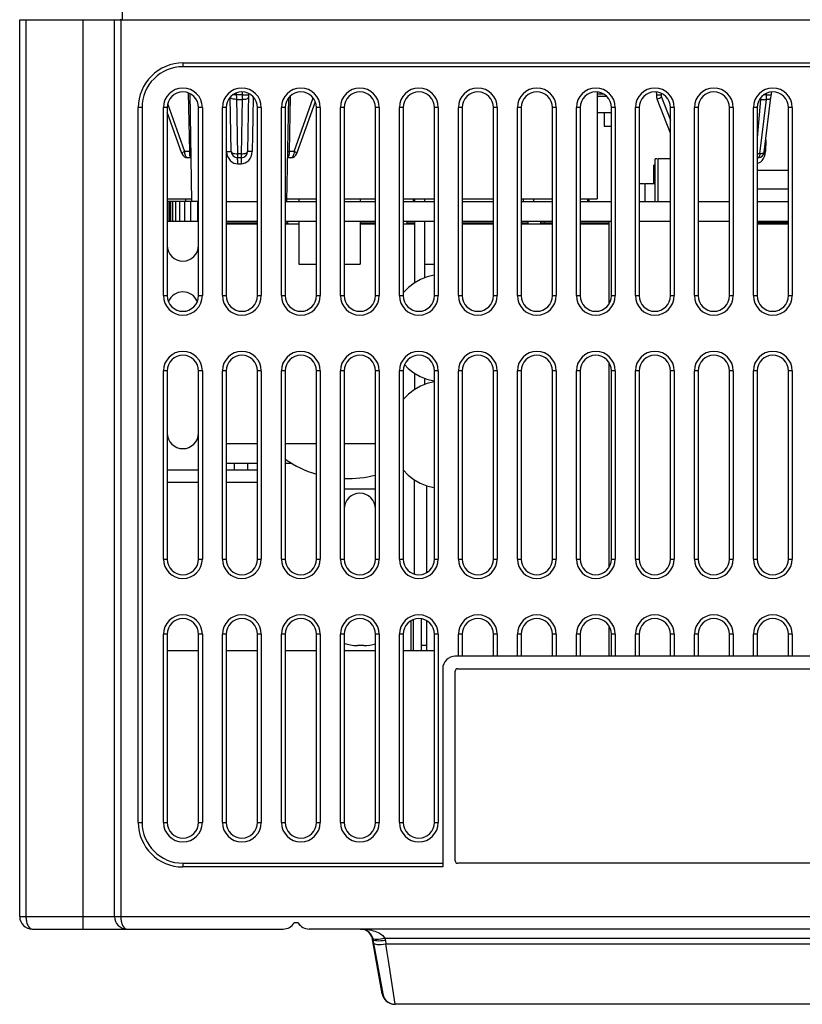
# Model space of a CAD drawing. Header units: millimetres. Extents: x 233 to 839, y 128 to 814.
# Tile 4 of 28: x 477 to 539, y 128 to 207. Entities that reach past the tile are written whole.
import ezdxf

# ---------------------------------------------------------------- set-up
doc = ezdxf.new("R2010")
doc.units = ezdxf.units.MM
doc.header["$LTSCALE"] = 65.395
doc.layers.get('0').update_dxf_attribs({"linetype": 'CONTINUOUS'})

msp = doc.modelspace()

# ---------------------------------------------------------------- linework, layer by layer
for p, q in [((485.295, 206.69), (485.294, 212.937)), ((477.116, 135.191), (477.116, 206.69)), ((477.116, 206.69), (597.116, 206.69)), ((477.616, 206.69), (477.616, 135.19)), ((482.166, 134.19), (482.166, 206.69)), ((484.666, 135.19), (484.666, 206.69)), ((485.212, 206.69), (485.115, 206.7)), ((485.166, 206.69), (485.166, 135.19)), ((490.116, 203.24), (490.116, 202.94)), ((490.116, 203.24), (584.116, 203.24)), ((584.116, 202.94), (490.116, 202.94)), ((490.659, 196.182), (490.565, 200.854)), ((490.837, 192.19), (490.687, 200.798)), ((493.969, 196.182), (493.894, 200.515)), ((494.37, 200.858), (494.373, 200.691)), ((494.373, 200.691), (494.376, 200.452)), ((494.869, 200.691), (494.373, 200.691)), ((494.376, 200.452), (494.455, 195.917)), ((494.377, 200.338), (494.865, 200.338)), ((494.786, 195.917), (494.866, 200.394)), ((494.866, 200.394), (494.869, 200.691)), ((494.869, 200.691), (494.874, 200.935)), ((495.353, 200.814), (495.272, 196.182)), ((495.341, 200.69), (495.351, 200.691)), ((498.401, 192.19), (498.546, 200.478)), ((498.668, 200.605), (498.579, 196.182)), ((498.979, 196.182), (500.497, 200.459)), ((523.112, 200.932), (523.112, 192.4)), ((523.112, 200.79), (523.597, 200.79)), ((523.894, 200.573), (523.112, 200.573)), ((527.836, 200.93), (527.841, 200.69)), ((528.966, 197.639), (527.91, 200.341)), ((528.209, 200.834), (528.212, 200.691)), ((528.247, 200.515), (528.966, 198.674)), ((536.13, 200.338), (535.866, 197.277)), ((536.13, 200.338), (536.052, 200.34)), ((536.078, 196.005), (536.601, 200.338)), ((536.13, 200.338), (536.601, 200.338)), ((536.624, 200.691), (536.375, 200.691)), ((536.439, 196.131), (536.963, 200.478)), ((536.622, 200.631), (536.627, 200.837)), ((536.972, 200.689), (536.977, 200.69)), ((536.982, 200.928), (536.977, 200.69)), ((486.566, 142.69), (486.566, 199.69)), ((486.866, 199.69), (486.566, 199.69)), ((486.866, 199.69), (486.866, 142.69)), ((488.566, 184.69), (488.566, 199.69)), ((488.866, 199.69), (488.566, 199.69)), ((488.866, 199.69), (488.866, 184.69)), ((488.904, 199.997), (490.258, 196.182)), ((491.366, 184.69), (491.366, 199.69)), ((491.666, 199.69), (491.366, 199.69)), ((491.666, 199.69), (491.666, 184.69)), ((493.266, 184.69), (493.266, 199.69)), ((493.566, 199.69), (493.266, 199.69)), ((493.566, 199.69), (493.566, 184.69)), ((496.066, 184.69), (496.066, 199.69)), ((496.366, 199.69), (496.066, 199.69)), ((496.366, 199.69), (496.366, 184.69)), ((497.966, 184.69), (497.966, 199.69)), ((498.266, 199.69), (497.966, 199.69)), ((498.266, 199.69), (498.266, 184.69)), ((499.201, 196.023), (500.669, 200.163)), ((500.766, 184.69), (500.766, 199.69)), ((501.066, 199.69), (500.766, 199.69)), ((501.066, 199.69), (501.066, 184.69)), ((502.666, 184.69), (502.666, 199.69)), ((502.966, 199.69), (502.666, 199.69)), ((502.966, 199.69), (502.966, 184.69)), ((505.466, 184.69), (505.466, 199.69)), ((505.766, 199.69), (505.466, 199.69)), ((505.766, 199.69), (505.766, 184.69)), ((507.366, 184.69), (507.366, 199.69)), ((507.666, 199.69), (507.366, 199.69)), ((507.666, 199.69), (507.666, 184.69)), ((510.166, 184.69), (510.166, 199.69)), ((510.466, 199.69), (510.166, 199.69)), ((510.466, 199.69), (510.466, 184.69)), ((512.066, 184.69), (512.066, 199.69)), ((512.366, 199.69), (512.066, 199.69)), ((512.366, 199.69), (512.366, 184.69)), ((514.866, 184.69), (514.866, 199.69)), ((515.166, 199.69), (514.866, 199.69)), ((515.166, 199.69), (515.166, 184.69)), ((516.766, 184.69), (516.766, 199.69)), ((517.066, 199.69), (516.766, 199.69)), ((517.066, 199.69), (517.066, 184.69)), ((519.566, 184.69), (519.566, 199.69)), ((519.866, 199.69), (519.566, 199.69)), ((519.866, 199.69), (519.866, 184.69)), ((521.466, 184.69), (521.466, 199.69)), ((521.766, 199.69), (521.466, 199.69)), ((521.766, 199.69), (521.766, 184.69)), ((524.266, 184.69), (524.266, 199.69)), ((524.566, 199.69), (524.266, 199.69)), ((524.566, 199.69), (524.566, 184.69)), ((526.166, 184.69), (526.166, 199.69)), ((526.466, 199.69), (526.166, 199.69)), ((526.466, 199.69), (526.466, 184.69)), ((528.966, 184.69), (528.966, 199.69)), ((529.266, 199.69), (528.966, 199.69)), ((529.266, 199.69), (529.266, 184.69)), ((530.866, 184.69), (530.866, 199.69)), ((531.166, 199.69), (530.866, 199.69)), ((531.166, 199.69), (531.166, 184.69)), ((533.666, 184.69), (533.666, 199.69)), ((533.966, 199.69), (533.666, 199.69)), ((533.966, 199.69), (533.966, 184.69)), ((535.566, 184.69), (535.566, 199.69)), ((535.866, 199.69), (535.566, 199.69)), ((535.866, 199.69), (535.866, 184.69)), ((538.366, 184.69), (538.366, 199.69)), ((538.666, 199.69), (538.366, 199.69)), ((538.666, 199.69), (538.666, 184.69)), ((490.037, 196.023), (488.866, 199.324)), ((523.112, 199.29), (523.671, 199.29)), ((523.671, 199.29), (523.67, 198.19)), ((523.671, 199.286), (524.266, 199.286)), ((523.67, 198.19), (524.266, 198.19)), ((536.558, 197.115), (536.54, 196.182)), ((490.262, 196.104), (490.258, 196.182)), ((490.659, 196.182), (490.258, 196.182)), ((490.792, 195.69), (490.508, 195.69)), ((490.768, 196.183), (490.659, 196.182)), ((490.662, 196.09), (490.659, 196.182)), ((493.601, 196.182), (493.626, 195.973)), ((493.77, 195.613), (493.884, 195.466)), ((494.787, 196.005), (494.454, 196.005)), ((494.472, 195.68), (494.469, 195.69)), ((494.772, 195.69), (494.469, 195.69)), ((495.358, 195.468), (495.472, 195.615)), ((495.639, 196.182), (495.451, 196.184)), ((495.615, 195.974), (495.639, 196.182)), ((498.729, 195.69), (498.446, 195.69)), ((498.484, 195.7), (498.462, 195.694)), ((498.471, 196.183), (498.579, 196.182)), ((498.979, 196.182), (498.579, 196.182)), ((527.748, 192.2), (527.748, 195.6)), ((527.906, 195.6), (527.748, 195.6)), ((527.984, 192.2), (527.984, 195.6)), ((528.966, 195.6), (527.984, 195.6)), ((536.078, 196.005), (535.866, 196.005)), ((535.943, 195.69), (535.866, 195.69)), ((536.54, 196.182), (536.446, 196.183)), ((536.517, 195.974), (536.54, 196.182)), ((494.486, 195.199), (494.754, 195.199)), ((527.649, 193.6), (527.649, 195.1)), ((527.748, 195.1), (527.649, 195.1)), ((535.866, 194.7), (538.366, 194.7)), ((526.895, 193.6), (526.466, 193.6)), ((526.949, 192.2), (526.949, 193.6)), ((527.749, 193.6), (526.949, 193.6)), ((535.866, 193.2), (538.366, 193.2)), ((488.866, 192.4), (490.834, 192.4)), ((490.357, 192.19), (490.361, 192.4)), ((498.405, 192.4), (500.766, 192.4)), ((499.363, 192.4), (499.363, 192.2)), ((502.966, 192.4), (505.466, 192.4)), ((504.252, 192.4), (504.252, 192.2)), ((507.666, 192.4), (510.166, 192.4)), ((508.494, 192.2), (508.494, 192.4)), ((508.605, 192.2), (508.605, 192.4)), ((509.361, 192.4), (509.361, 192.2)), ((512.366, 192.4), (514.866, 192.4)), ((517.066, 192.4), (519.566, 192.4)), ((517.265, 192.2), (517.265, 192.4)), ((518.065, 192.2), (518.065, 192.4)), ((521.766, 192.4), (523.112, 192.4)), ((522.388, 192.2), (522.388, 192.4)), ((522.485, 192.2), (522.485, 192.4)), ((491.366, 192.2), (488.866, 192.2)), ((488.935, 190.6), (488.935, 192.2)), ((489.082, 190.6), (489.082, 192.2)), ((489.12, 190.6), (489.12, 192.2)), ((489.157, 190.6), (489.157, 192.2)), ((489.304, 190.6), (489.304, 192.2)), ((489.545, 190.6), (489.545, 192.2)), ((489.874, 190.6), (489.874, 192.2)), ((490.283, 190.6), (490.283, 192.2)), ((490.762, 190.6), (490.762, 192.2)), ((491.299, 190.6), (491.299, 192.2)), ((493.566, 192.2), (496.066, 192.2)), ((498.266, 192.2), (500.766, 192.2)), ((502.966, 192.2), (505.466, 192.2)), ((507.666, 192.2), (510.166, 192.2)), ((512.366, 192.2), (514.866, 192.2)), ((517.066, 192.2), (519.566, 192.2)), ((521.766, 192.2), (524.266, 192.2)), ((526.466, 192.2), (528.966, 192.2)), ((531.166, 192.2), (533.666, 192.2)), ((535.866, 192.2), (538.366, 192.2)), ((489.12, 190.6), (488.866, 190.6)), ((491.366, 190.6), (489.123, 190.6)), ((496.066, 190.6), (493.566, 190.6)), ((493.566, 190.5), (496.066, 190.5)), ((496.066, 190.4), (493.566, 190.4)), ((500.766, 190.6), (498.266, 190.6)), ((498.266, 190.5), (498.48, 190.5)), ((499.363, 190.4), (498.266, 190.4)), ((498.48, 190.4), (498.48, 190.6)), ((499.363, 190.6), (499.363, 187.2)), ((505.466, 190.6), (502.966, 190.6)), ((504.252, 190.6), (504.252, 187.2)), ((504.252, 190.5), (505.466, 190.5)), ((505.466, 190.4), (504.252, 190.4)), ((510.166, 190.6), (507.666, 190.6)), ((508.605, 190.4), (507.666, 190.4)), ((507.98, 190.4), (507.98, 190.6)), ((507.98, 190.5), (508.605, 190.5)), ((508.605, 185.726), (508.605, 190.6)), ((509.361, 190.6), (509.361, 187.2)), ((514.866, 190.6), (512.366, 190.6)), ((512.366, 190.5), (514.866, 190.5)), ((514.866, 190.4), (512.366, 190.4)), ((519.566, 190.6), (517.066, 190.6)), ((517.066, 190.5), (517.637, 190.5)), ((519.566, 190.4), (517.066, 190.4)), ((517.637, 190.4), (517.637, 190.6)), ((518.637, 190.4), (518.637, 190.6)), ((518.637, 190.5), (519.566, 190.5)), ((518.926, 190.5), (518.926, 190.6)), ((524.266, 190.6), (521.766, 190.6)), ((521.766, 190.5), (524.068, 190.5)), ((524.067, 190.4), (521.766, 190.4)), ((524.068, 184.024), (524.068, 190.6)), ((528.966, 190.6), (526.466, 190.6)), ((533.666, 190.6), (531.166, 190.6)), ((538.366, 190.6), (535.866, 190.6)), ((538.366, 190.5), (535.866, 190.5)), ((538.366, 190.4), (535.866, 190.4)), ((537.176, 190.5), (537.176, 190.6)), ((537.976, 190.5), (537.976, 190.6)), ((499.364, 187.2), (500.766, 187.2)), ((502.966, 187.2), (504.252, 187.2)), ((509.361, 187.2), (510.166, 187.2)), ((509.393, 186.113), (509.393, 187.2)), ((488.566, 184.69), (488.866, 184.69)), ((491.366, 184.69), (491.666, 184.69)), ((493.266, 184.69), (493.566, 184.69)), ((496.066, 184.69), (496.366, 184.69)), ((497.966, 184.69), (498.266, 184.69)), ((500.766, 184.69), (501.066, 184.69)), ((502.666, 184.69), (502.966, 184.69)), ((505.466, 184.69), (505.766, 184.69)), ((507.366, 184.69), (507.666, 184.69)), ((510.166, 184.69), (510.466, 184.69)), ((512.066, 184.69), (512.366, 184.69)), ((514.866, 184.69), (515.166, 184.69)), ((516.766, 184.69), (517.066, 184.69)), ((519.566, 184.69), (519.866, 184.69)), ((521.466, 184.69), (521.766, 184.69)), ((524.266, 184.69), (524.566, 184.69)), ((526.166, 184.69), (526.466, 184.69)), ((528.966, 184.69), (529.266, 184.69)), ((530.866, 184.69), (531.166, 184.69)), ((533.666, 184.69), (533.966, 184.69)), ((535.566, 184.69), (535.866, 184.69)), ((538.366, 184.69), (538.666, 184.69)), ((507.777, 179.194), (508.064, 178.888)), ((524.068, 163.024), (524.068, 179.359)), ((488.566, 163.69), (488.566, 178.69)), ((488.866, 178.69), (488.566, 178.69)), ((488.866, 178.69), (488.866, 163.69)), ((491.366, 163.69), (491.366, 178.69)), ((491.666, 178.69), (491.366, 178.69)), ((491.666, 178.69), (491.666, 163.69)), ((493.266, 163.69), (493.266, 178.69)), ((493.566, 178.69), (493.266, 178.69)), ((493.566, 178.69), (493.566, 163.69)), ((496.066, 163.69), (496.066, 178.69)), ((496.366, 178.69), (496.066, 178.69)), ((496.366, 178.69), (496.366, 163.69)), ((497.966, 163.69), (497.966, 178.69)), ((498.266, 178.69), (497.966, 178.69)), ((498.266, 178.69), (498.266, 163.69)), ((500.766, 163.69), (500.766, 178.69)), ((501.066, 178.69), (500.766, 178.69)), ((501.066, 178.69), (501.066, 163.69)), ((502.666, 163.69), (502.666, 178.69)), ((502.966, 178.69), (502.666, 178.69)), ((502.966, 178.69), (502.966, 163.69)), ((505.466, 163.69), (505.466, 178.69)), ((505.766, 178.69), (505.466, 178.69)), ((505.766, 178.69), (505.766, 163.69)), ((507.366, 163.69), (507.366, 178.69)), ((507.666, 178.69), (507.366, 178.69)), ((507.666, 178.69), (507.666, 163.69)), ((508.605, 177.226), (508.605, 178.476)), ((510.166, 163.69), (510.166, 178.69)), ((510.466, 178.69), (510.166, 178.69)), ((510.466, 178.69), (510.466, 163.69)), ((512.066, 163.69), (512.066, 178.69)), ((512.366, 178.69), (512.066, 178.69)), ((512.366, 178.69), (512.366, 163.69)), ((514.866, 163.69), (514.866, 178.69)), ((515.166, 178.69), (514.866, 178.69)), ((515.166, 178.69), (515.166, 163.69)), ((516.766, 163.69), (516.766, 178.69)), ((517.066, 178.69), (516.766, 178.69)), ((517.066, 178.69), (517.066, 163.69)), ((519.566, 163.69), (519.566, 178.69)), ((519.866, 178.69), (519.566, 178.69)), ((519.866, 178.69), (519.866, 163.69)), ((521.466, 163.69), (521.466, 178.69)), ((521.766, 178.69), (521.466, 178.69)), ((521.766, 178.69), (521.766, 163.69)), ((524.266, 163.69), (524.266, 178.69)), ((524.566, 178.69), (524.266, 178.69)), ((524.566, 178.69), (524.566, 163.69)), ((526.466, 178.69), (526.166, 178.69)), ((526.166, 163.69), (526.166, 178.69)), ((526.466, 178.69), (526.466, 163.69)), ((529.266, 178.69), (528.966, 178.69)), ((528.966, 163.69), (528.966, 178.69)), ((529.266, 178.69), (529.266, 163.69)), ((531.166, 178.69), (530.866, 178.69)), ((530.866, 163.69), (530.866, 178.69)), ((531.166, 178.69), (531.166, 163.69)), ((533.966, 178.69), (533.666, 178.69)), ((533.666, 163.69), (533.666, 178.69)), ((533.966, 178.69), (533.966, 163.69)), ((535.866, 178.69), (535.566, 178.69)), ((535.566, 163.69), (535.566, 178.69)), ((535.866, 178.69), (535.866, 163.69)), ((538.666, 178.69), (538.366, 178.69)), ((538.366, 163.69), (538.366, 178.69)), ((538.666, 178.69), (538.666, 163.69)), ((509.405, 177.618), (509.405, 178.082)), ((493.566, 172.9), (496.066, 172.9)), ((498.266, 172.9), (500.766, 172.9)), ((502.966, 172.9), (505.466, 172.9)), ((496.066, 171.3), (493.566, 171.3)), ((494.241, 170.79), (494.241, 171.3)), ((495.266, 171.3), (495.266, 170.79)), ((498.811, 171.3), (498.266, 171.3)), ((488.866, 170.79), (491.366, 170.79)), ((493.566, 170.79), (496.066, 170.79)), ((491.366, 169.79), (488.866, 169.79)), ((496.066, 169.79), (493.566, 169.79)), ((508.541, 170.014), (508.541, 162.501)), ((502.966, 169.29), (505.466, 169.29)), ((509.541, 162.61), (509.541, 169.528)), ((488.566, 163.69), (488.866, 163.69)), ((491.366, 163.69), (491.666, 163.69)), ((493.266, 163.69), (493.566, 163.69)), ((496.066, 163.69), (496.366, 163.69)), ((497.966, 163.69), (498.266, 163.69)), ((500.766, 163.69), (501.066, 163.69)), ((502.666, 163.69), (502.966, 163.69)), ((505.466, 163.69), (505.766, 163.69)), ((507.366, 163.69), (507.666, 163.69)), ((510.166, 163.69), (510.466, 163.69)), ((512.066, 163.69), (512.366, 163.69)), ((514.866, 163.69), (515.166, 163.69)), ((516.766, 163.69), (517.066, 163.69)), ((519.566, 163.69), (519.866, 163.69)), ((521.466, 163.69), (521.766, 163.69)), ((524.266, 163.69), (524.566, 163.69)), ((526.166, 163.69), (526.466, 163.69)), ((528.966, 163.69), (529.266, 163.69)), ((530.866, 163.69), (531.166, 163.69)), ((533.666, 163.69), (533.966, 163.69)), ((535.566, 163.69), (535.866, 163.69)), ((538.366, 163.69), (538.666, 163.69)), ((508.296, 156.39), (508.296, 158.774)), ((508.496, 156.39), (508.496, 158.866)), ((509.136, 156.39), (509.136, 158.92)), ((509.541, 156.39), (509.541, 158.772)), ((524.068, 155.94), (524.068, 158.359)), ((488.566, 142.69), (488.566, 157.69)), ((488.866, 157.69), (488.566, 157.69)), ((488.866, 157.69), (488.866, 142.69)), ((491.366, 142.69), (491.366, 157.69)), ((491.666, 157.69), (491.366, 157.69)), ((491.666, 157.69), (491.666, 142.69)), ((493.266, 142.69), (493.266, 157.69)), ((493.566, 157.69), (493.266, 157.69)), ((493.566, 157.69), (493.566, 142.69)), ((496.066, 142.69), (496.066, 157.69)), ((496.366, 157.69), (496.066, 157.69)), ((496.366, 157.69), (496.366, 142.69)), ((497.966, 142.69), (497.966, 157.69)), ((498.266, 157.69), (497.966, 157.69)), ((498.266, 157.69), (498.266, 142.69)), ((500.766, 142.69), (500.766, 157.69)), ((501.066, 157.69), (500.766, 157.69)), ((501.066, 157.69), (501.066, 142.69)), ((502.966, 157.69), (502.666, 157.69)), ((502.666, 142.69), (502.666, 157.69)), ((502.966, 157.69), (502.966, 142.69)), ((505.766, 157.69), (505.466, 157.69)), ((505.466, 142.69), (505.466, 157.69)), ((505.766, 157.69), (505.766, 142.69)), ((507.666, 157.69), (507.366, 157.69)), ((507.366, 142.69), (507.366, 157.69)), ((507.666, 157.69), (507.666, 142.69)), ((510.466, 157.69), (510.166, 157.69)), ((510.166, 142.69), (510.166, 157.69)), ((510.466, 157.69), (510.466, 142.69)), ((512.366, 157.69), (512.066, 157.69)), ((512.066, 155.94), (512.066, 157.69)), ((512.366, 157.69), (512.366, 155.94)), ((515.166, 157.69), (514.866, 157.69)), ((514.866, 155.94), (514.866, 157.69)), ((515.166, 157.69), (515.166, 155.94)), ((517.066, 157.69), (516.766, 157.69)), ((516.766, 155.94), (516.766, 157.69)), ((517.066, 157.69), (517.066, 155.94)), ((519.866, 157.69), (519.566, 157.69)), ((519.566, 155.94), (519.566, 157.69)), ((519.866, 157.69), (519.866, 155.94)), ((521.766, 157.69), (521.466, 157.69)), ((521.466, 155.94), (521.466, 157.69)), ((521.766, 157.69), (521.766, 155.94)), ((524.566, 157.69), (524.266, 157.69)), ((524.266, 155.94), (524.266, 157.69)), ((524.566, 157.69), (524.566, 155.94)), ((526.466, 157.69), (526.166, 157.69)), ((526.166, 155.94), (526.166, 157.69)), ((526.466, 157.69), (526.466, 155.94)), ((529.266, 157.69), (528.966, 157.69)), ((528.966, 155.94), (528.966, 157.69)), ((529.266, 157.69), (529.266, 155.94)), ((531.166, 157.69), (530.866, 157.69)), ((530.866, 155.94), (530.866, 157.69)), ((531.166, 157.69), (531.166, 155.94)), ((533.966, 157.69), (533.666, 157.69)), ((533.666, 155.94), (533.666, 157.69)), ((533.966, 157.69), (533.966, 155.94)), ((535.866, 157.69), (535.566, 157.69)), ((535.566, 155.94), (535.566, 157.69)), ((535.866, 157.69), (535.866, 155.94)), ((538.666, 157.69), (538.366, 157.69)), ((538.366, 155.94), (538.366, 157.69)), ((538.666, 157.69), (538.666, 155.94)), ((488.866, 156.39), (491.366, 156.39)), ((493.566, 156.39), (496.066, 156.39)), ((498.266, 156.39), (500.766, 156.39)), ((502.966, 156.39), (505.466, 156.39)), ((504.541, 156.79), (504.016, 156.79)), ((507.666, 156.39), (510.166, 156.39)), ((509.541, 156.79), (509.136, 156.79)), ((562.316, 155.94), (511.816, 155.94)), ((510.816, 154.94), (510.816, 139.14)), ((511.816, 139.64), (511.816, 154.74)), ((512.016, 154.94), (562.116, 154.94)), ((486.566, 142.69), (486.866, 142.69)), ((488.566, 142.69), (488.866, 142.69)), ((491.366, 142.69), (491.666, 142.69)), ((493.266, 142.69), (493.566, 142.69)), ((496.066, 142.69), (496.366, 142.69)), ((497.966, 142.69), (498.266, 142.69)), ((500.766, 142.69), (501.066, 142.69)), ((502.666, 142.69), (502.966, 142.69)), ((505.466, 142.69), (505.766, 142.69)), ((507.366, 142.69), (507.666, 142.69)), ((510.166, 142.69), (510.466, 142.69)), ((490.116, 139.44), (510.816, 139.44)), ((490.116, 139.44), (490.116, 139.14)), ((510.816, 139.14), (490.116, 139.14)), ((562.116, 139.44), (512.016, 139.44)), ((477.116, 135.19), (597.116, 135.19)), ((499.315, 134.69), (498.979, 134.69)), ((478.116, 134.19), (498.113, 134.19)), ((589.05, 134.19), (500.181, 134.19)), ((506.006, 129.015), (505.228, 133.369)), ((505.275, 133.408), (505.244, 133.449)), ((505.263, 133.366), (506.04, 129.015)), ((583.021, 133.449), (506.21, 133.449)), ((506.247, 133.283), (506.297, 133.008)), ((506.297, 133.008), (582.935, 133.008)), ((507.025, 128.19), (506.497, 131.681)), ((506.991, 128.19), (506.991, 128.193)), ((582.207, 128.19), (507.025, 128.19))]:
    msp.add_line(p, q)
for points in [[(494.377, 200.338), (494.284, 200.341), (494.195, 200.35), (494.113, 200.365), (494.041, 200.387), (493.98, 200.413), (493.933, 200.444), (493.904, 200.478), (493.894, 200.515)], [(494.373, 200.691), (494.19, 200.689), (494.108, 200.688), (494.071, 200.688)], [(494.865, 200.338), (494.958, 200.341), (495.047, 200.35), (495.129, 200.365), (495.201, 200.387), (495.262, 200.413), (495.308, 200.444), (495.338, 200.478), (495.348, 200.515)], [(494.869, 200.691), (494.963, 200.69), (495.134, 200.688)], [(495.134, 200.688), (495.206, 200.688), (495.267, 200.688), (495.313, 200.689), (495.341, 200.69)], [(495.71, 200.557), (495.68, 198.857), (495.659, 197.519), (495.639, 196.182)], [(527.841, 200.69), (527.847, 200.689), (527.87, 200.688), (527.909, 200.688), (527.965, 200.688), (528.036, 200.689), (528.212, 200.691)], [(527.841, 200.69), (527.861, 200.508), (527.91, 200.342)], [(527.91, 200.341), (527.914, 200.35), (527.934, 200.365), (527.969, 200.387), (528.02, 200.413), (528.085, 200.444)], [(528.085, 200.444), (528.161, 200.478), (528.247, 200.515)], [(528.212, 200.691), (528.213, 200.661), (528.217, 200.631), (528.222, 200.601), (528.228, 200.572), (528.237, 200.543), (528.247, 200.515)], [(536.139, 200.469), (536.138, 200.452), (536.135, 200.394), (536.13, 200.338)], [(536.601, 200.338), (536.607, 200.394), (536.612, 200.452), (536.617, 200.511), (536.62, 200.571), (536.622, 200.631)], [(536.601, 200.338), (536.688, 200.341), (536.767, 200.35), (536.835, 200.365), (536.89, 200.387), (536.931, 200.413), (536.955, 200.444), (536.961, 200.463)], [(536.624, 200.691), (536.711, 200.69), (536.856, 200.688)], [(536.856, 200.688), (536.911, 200.688), (536.95, 200.688), (536.972, 200.689)], [(536.963, 200.478), (536.973, 200.59), (536.977, 200.69)], [(490.258, 196.182), (490.19, 196.148), (490.131, 196.116), (490.084, 196.085), (490.052, 196.058), (490.037, 196.035), (490.037, 196.023)], [(490.293, 195.937), (490.273, 196.021), (490.262, 196.104)], [(490.405, 195.735), (490.36, 195.788), (490.322, 195.857), (490.293, 195.937)], [(490.508, 195.69), (490.455, 195.702), (490.405, 195.735)], [(490.672, 195.913), (490.666, 195.999), (490.662, 196.09)], [(490.776, 195.694), (490.754, 195.7), (490.722, 195.728), (490.699, 195.774), (490.683, 195.837), (490.672, 195.913)], [(493.601, 196.182), (493.789, 196.184), (493.864, 196.184), (493.921, 196.184), (493.956, 196.183), (493.969, 196.182)], [(493.626, 195.973), (493.681, 195.785), (493.77, 195.613)], [(493.884, 195.466), (494.02, 195.35), (494.171, 195.265), (494.325, 195.215), (494.486, 195.199)], [(493.969, 196.182), (493.978, 196.147), (494.005, 196.114), (494.048, 196.084), (494.106, 196.057), (494.179, 196.035), (494.263, 196.018), (494.356, 196.008), (494.454, 196.005)], [(494.455, 195.917), (494.457, 195.84), (494.46, 195.776), (494.463, 195.729), (494.466, 195.7), (494.469, 195.69)], [(494.486, 195.199), (494.486, 195.29), (494.485, 195.379), (494.483, 195.463), (494.481, 195.538), (494.479, 195.602), (494.476, 195.65), (494.472, 195.68)], [(494.757, 195.474), (494.756, 195.387), (494.755, 195.295), (494.754, 195.199)], [(494.754, 195.199), (494.917, 195.215), (495.072, 195.266), (495.222, 195.351), (495.358, 195.468)], [(494.772, 195.69), (494.769, 195.681), (494.765, 195.654), (494.762, 195.61), (494.76, 195.55), (494.757, 195.474)], [(494.772, 195.69), (494.775, 195.7), (494.778, 195.729), (494.781, 195.776), (494.784, 195.84), (494.786, 195.917)], [(494.787, 196.005), (494.881, 196.008), (494.97, 196.017), (495.052, 196.033), (495.124, 196.054), (495.186, 196.08), (495.232, 196.111), (495.261, 196.145), (495.272, 196.182)], [(495.451, 196.184), (495.376, 196.184), (495.32, 196.184), (495.284, 196.183), (495.272, 196.182)], [(495.472, 195.615), (495.56, 195.786), (495.615, 195.974)], [(498.571, 195.999), (498.566, 195.913), (498.555, 195.836), (498.539, 195.774), (498.516, 195.728), (498.484, 195.7)], [(498.579, 196.182), (498.576, 196.09), (498.571, 195.999)], [(498.942, 195.927), (498.915, 195.855), (498.88, 195.791), (498.838, 195.74), (498.787, 195.704), (498.729, 195.69)], [(498.979, 196.182), (498.975, 196.092), (498.962, 196.006), (498.942, 195.927)], [(499.201, 196.023), (499.2, 196.035), (499.185, 196.058), (499.153, 196.085), (499.107, 196.116), (499.048, 196.148), (498.979, 196.182)], [(535.866, 195.215), (535.87, 195.215), (536.016, 195.266), (536.156, 195.351), (536.282, 195.468), (536.387, 195.615)], [(536.078, 196.006), (536.07, 195.926), (536.049, 195.85), (536.027, 195.785), (536.002, 195.734), (535.972, 195.702), (535.943, 195.69)], [(536.439, 196.131), (536.433, 196.11), (536.407, 196.078), (536.364, 196.052), (536.307, 196.031), (536.238, 196.016), (536.161, 196.007), (536.078, 196.005)], [(536.387, 195.615), (536.467, 195.786), (536.517, 195.974)], [(510.166, 186.312), (510.13, 186.31), (509.576, 186.184), (509.043, 185.977), (508.543, 185.69), (508.085, 185.331), (507.678, 184.903)], [(508.064, 178.888), (508.517, 178.527), (509.013, 178.238), (509.545, 178.026), (510.099, 177.895), (510.166, 177.89)], [(510.166, 177.812), (510.13, 177.81), (509.576, 177.684), (509.043, 177.477), (508.543, 177.19), (508.085, 176.831), (507.678, 176.403), (507.666, 176.386)], [(507.666, 170.812), (508.064, 170.388), (508.517, 170.027), (509.013, 169.738), (509.545, 169.526), (510.099, 169.395), (510.166, 169.39)], [(477.616, 135.19), (477.617, 135.107), (477.623, 135.021), (477.633, 134.933), (477.647, 134.844), (477.665, 134.757), (477.688, 134.672), (477.715, 134.591), (477.747, 134.516), (477.782, 134.446), (477.821, 134.382), (477.864, 134.326), (477.91, 134.279), (477.959, 134.241), (478.01, 134.213), (478.062, 134.196), (478.116, 134.19)], [(485.166, 135.19), (485.176, 134.998), (485.203, 134.812), (485.249, 134.638), (485.311, 134.485), (485.386, 134.361), (485.472, 134.269), (485.565, 134.21), (485.666, 134.19)], [(504.279, 134.19), (504.472, 134.186), (504.656, 134.173), (504.828, 134.152), (504.991, 134.125), (505.144, 134.092), (505.287, 134.054), (505.421, 134.011), (505.546, 133.964), (505.663, 133.912), (505.77, 133.857), (505.868, 133.797), (505.957, 133.734), (506.036, 133.668), (506.105, 133.598), (506.163, 133.525), (506.21, 133.449)], [(505.228, 133.369), (505.234, 133.372), (505.252, 133.377), (505.261, 133.379)], [(505.885, 133.241), (505.722, 133.236), (505.577, 133.241), (505.452, 133.257), (505.355, 133.284), (505.291, 133.321), (505.263, 133.366)], [(506.21, 133.449), (506.033, 133.409), (505.859, 133.379), (505.701, 133.361), (505.559, 133.354), (505.436, 133.359), (505.34, 133.377), (505.275, 133.408)], [(505.312, 133.091), (505.338, 133.047), (505.398, 133.011), (505.488, 132.984), (505.606, 132.967), (505.752, 132.96), (505.92, 132.965), (506.104, 132.981), (506.297, 133.008)], [(506.247, 133.283), (506.062, 133.257), (505.885, 133.241)], [(506.21, 133.449), (506.218, 133.422), (506.224, 133.394), (506.231, 133.367), (506.237, 133.339), (506.242, 133.311), (506.247, 133.283)], [(506.497, 131.681), (506.4, 132.325), (506.297, 133.008)], [(506.006, 129.015), (506.012, 129.018), (506.029, 129.023), (506.038, 129.025)]]:
    msp.add_lwpolyline(points)
for centre, radius, start, end in [((490.116, 199.69), 3.55, 90, 180.00003), ((490.116, 199.69), 3.25, 90, 180.00003), ((490.116, 199.69), 1.55, 0, 180), ((494.816, 199.69), 1.55, 0, 180), ((499.516, 199.69), 1.55, 0, 180), ((504.216, 199.69), 1.55, 0, 180), ((508.916, 199.69), 1.55, 0, 180), ((513.616, 199.69), 1.55, 0, 180), ((518.316, 199.69), 1.55, 0, 180), ((523.016, 199.69), 1.55, 0, 180), ((527.716, 199.69), 1.55, 0, 180), ((532.416, 199.69), 1.55, 0, 180), ((537.116, 199.69), 1.55, 0, 180), ((490.116, 199.69), 1.25, 0, 180), ((494.816, 199.69), 1.25, 0, 180), ((499.516, 199.69), 1.25, 0, 180), ((504.216, 199.69), 1.25, 0, 180), ((508.916, 199.69), 1.25, 0, 180), ((513.616, 199.69), 1.25, 0, 180), ((518.316, 199.69), 1.25, 0, 180), ((523.016, 199.69), 1.25, 0, 180), ((527.716, 199.69), 1.25, 0, 180), ((532.416, 199.69), 1.25, 0, 180), ((537.116, 199.69), 1.25, 0, 180), ((490.508, 196.19), 0.5, 199.53581, 270), ((494.469, 196.19), 0.5, 181, 270), ((494.772, 196.19), 0.5, 270, 359), ((498.729, 196.19), 0.5, 270, 340.46419), ((535.943, 196.19), 0.5, 270, 353.14065), ((490.116, 188.69), 1.25, 180, 360), ((490.116, 184.69), 1.55, 180, 360), ((490.116, 184.69), 1.25, 180, 360), ((490.116, 183.74), 1.25, 22.61089, 157.25477), ((494.816, 184.69), 1.55, 180, 360), ((494.816, 184.69), 1.25, 180, 360), ((499.516, 184.69), 1.55, 180, 360), ((499.516, 184.69), 1.25, 180, 360), ((504.216, 184.69), 1.55, 180, 360), ((504.216, 184.69), 1.25, 180, 360), ((508.916, 184.69), 1.55, 180, 360), ((508.916, 184.69), 1.25, 180, 360), ((513.616, 184.69), 1.55, 180, 360), ((513.616, 184.69), 1.25, 180, 360), ((518.316, 184.69), 1.55, 180, 360), ((518.316, 184.69), 1.25, 180, 360), ((523.016, 184.69), 1.55, 180, 360), ((523.016, 184.69), 1.25, 180, 360), ((527.716, 184.69), 1.55, 180, 360), ((527.716, 184.69), 1.25, 180, 360), ((532.416, 184.69), 1.55, 180, 360), ((532.416, 184.69), 1.25, 180, 360), ((537.116, 184.69), 1.55, 180, 360), ((537.116, 184.69), 1.25, 180, 360), ((490.116, 178.69), 1.55, 0, 180), ((490.116, 178.69), 1.25, 0, 180), ((494.816, 178.69), 1.55, 0, 180), ((494.816, 178.69), 1.25, 0, 180), ((499.516, 178.69), 1.55, 0, 180), ((499.516, 178.69), 1.25, 0, 180), ((504.216, 178.69), 1.55, 0, 180), ((504.216, 178.69), 1.25, 0, 180), ((508.916, 178.69), 1.55, 0, 180), ((508.916, 178.69), 1.25, 0, 180), ((513.616, 178.69), 1.55, 0, 180), ((513.616, 178.69), 1.25, 0, 180), ((518.316, 178.69), 1.55, 0, 180), ((518.316, 178.69), 1.25, 0, 180), ((523.016, 178.69), 1.55, 0, 180), ((523.016, 178.69), 1.25, 0, 180), ((527.716, 178.69), 1.55, 0, 180), ((527.716, 178.69), 1.25, 0, 180), ((532.416, 178.69), 1.55, 0, 180), ((532.416, 178.69), 1.25, 0, 180), ((537.116, 178.69), 1.55, 0, 180), ((537.116, 178.69), 1.25, 0, 180), ((490.116, 173.74), 1.25, 180, 360), ((503.231, 178.85), 8.75, 235.41176, 253.62985), ((503.231, 178.85), 8.75, 268.26407, 284.79799), ((504.216, 167.69), 1.25, 0, 180), ((490.116, 163.69), 1.55, 180, 360), ((490.116, 163.69), 1.25, 180, 360), ((494.816, 163.69), 1.55, 180, 360), ((494.816, 163.69), 1.25, 180, 360), ((499.516, 163.69), 1.55, 180, 360), ((499.516, 163.69), 1.25, 180, 360), ((504.216, 163.69), 1.55, 180, 360), ((504.216, 163.69), 1.25, 180, 360), ((508.916, 163.69), 1.55, 180, 360), ((508.916, 163.69), 1.25, 180, 360), ((513.616, 163.69), 1.55, 180, 360), ((513.616, 163.69), 1.25, 180, 360), ((518.316, 163.69), 1.55, 180, 360), ((518.316, 163.69), 1.25, 180, 360), ((523.016, 163.69), 1.55, 180, 360), ((523.016, 163.69), 1.25, 180, 360), ((527.716, 163.69), 1.55, 180, 360), ((527.716, 163.69), 1.25, 180, 360), ((532.416, 163.69), 1.55, 180, 360), ((532.416, 163.69), 1.25, 180, 360), ((537.116, 163.69), 1.55, 180, 360), ((537.116, 163.69), 1.25, 180, 360), ((490.116, 157.69), 1.55, 0, 180), ((490.116, 157.69), 1.25, 0, 180), ((494.816, 157.69), 1.55, 0, 180), ((494.816, 157.69), 1.25, 0, 180), ((499.516, 157.69), 1.55, 0, 180), ((499.516, 157.69), 1.25, 0, 180), ((504.216, 157.69), 1.55, 0, 180), ((504.216, 157.69), 1.25, 0, 180), ((508.916, 157.69), 1.55, 0, 180), ((508.916, 157.69), 1.25, 0, 180), ((513.616, 157.69), 1.55, 0, 180), ((513.616, 157.69), 1.25, 0, 180), ((518.316, 157.69), 1.55, 0, 180), ((518.316, 157.69), 1.25, 0, 180), ((523.016, 157.69), 1.55, 0, 180), ((523.016, 157.69), 1.25, 0, 180), ((527.716, 157.69), 1.55, 0, 180), ((527.716, 157.69), 1.25, 0, 180), ((532.416, 157.69), 1.55, 0, 180), ((532.416, 157.69), 1.25, 0, 180), ((537.116, 157.69), 1.55, 0, 180), ((537.116, 157.69), 1.25, 0, 180), ((504.016, 159.79), 3, 249.47781, 270), ((504.541, 159.79), 3, 270, 287.9616), ((511.816, 154.94), 1, 90, 180), ((512.016, 154.74), 0.2, 90, 180), ((490.116, 142.69), 3.55, 180.00003, 270), ((490.116, 142.69), 3.25, 180.00003, 270), ((490.116, 142.69), 1.55, 180, 360), ((490.116, 142.69), 1.25, 180, 360), ((494.816, 142.69), 1.55, 180, 360), ((494.816, 142.69), 1.25, 180, 360), ((499.516, 142.69), 1.55, 180, 360), ((499.516, 142.69), 1.25, 180, 360), ((504.216, 142.69), 1.55, 180, 360), ((504.216, 142.69), 1.25, 180, 360), ((508.916, 142.69), 1.55, 180, 360), ((508.916, 142.69), 1.25, 180, 360), ((512.016, 139.64), 0.2, 180, 270), ((478.116, 135.19), 1, 180, 270), ((485.666, 135.19), 1, 180, 270), ((498.113, 135.19), 1, 270, 330), ((500.144, 135.194), 1, 210.31268, 224.99356), ((500.181, 135.19), 1, 210, 270), ((504.279, 133.19), 1, 10.12808, 90.00095), ((504.244, 133.193), 1, 10.12842, 73.93884), ((506.991, 129.191), 1, 190.12797, 270.00133), ((507.025, 129.19), 1, 190.12808, 270)]:
    msp.add_arc(centre, radius, start, end)

doc.saveas('drawing.dxf')
